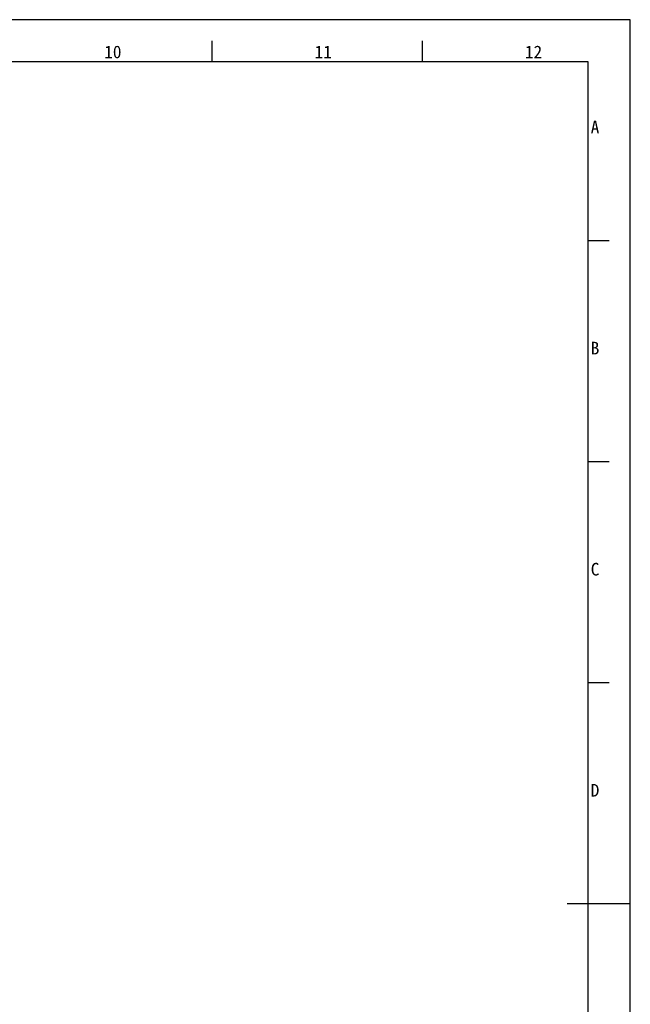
# Model space of a CAD drawing. Header units: millimetres. Extents: x 818 to 1412, y 141 to 561.
# Tile 86 of 86: x 1267 to 1412, y 327 to 561. Entities that reach past the tile are written whole.
import ezdxf

# ---------------------------------------------------------------- set-up
doc = ezdxf.new("R2010")
doc.units = ezdxf.units.MM
doc.header["$LTSCALE"] = 61.468
doc.layers.get('0').update_dxf_attribs({"linetype": 'CONTINUOUS'})
doc.styles.add('TEXTSTYLE_2', font='simfang.ttf')
doc.styles.add('TEXTSTYLE_4', font='simfang.ttf')

msp = doc.modelspace()

# ---------------------------------------------------------------- linework, layer by layer
at = {"color": 7}
for p, q in [((1412.4847, 560.8556), (818.4847, 560.8556)), ((1412.4847, 140.8556), (1412.4847, 560.8556)), ((1313.122, 550.8556), (1313.122, 555.8556)), ((1363.122, 550.8556), (1363.122, 555.8556)), ((1402.4847, 550.8556), (843.4847, 550.8556)), ((1402.4847, 150.8556), (1402.4847, 550.8556)), ((1407.4847, 508.3507), (1402.4847, 508.3507)), ((1407.4847, 455.8514), (1402.4847, 455.8514)), ((1407.4847, 403.3521), (1402.4847, 403.3521)), ((1412.4847, 350.8556), (1397.4847, 350.8556))]:
    msp.add_line(p, q, dxfattribs=at)
at = {"color": 2}
msp.add_line((1407.4847, 350.8528), (1402.4847, 350.8528), dxfattribs=at)

# ---------------------------------------------------------------- texts
at = {"color": 3}
for s, height, style, p in [('10', 2.99996, 'TEXTSTYLE_4', (1287.441, 551.7026)), ('11', 2.99996, 'TEXTSTYLE_4', (1337.441, 551.7026)), ('12', 2.99996, 'TEXTSTYLE_4', (1387.441, 551.7026)), ('A', 3, 'TEXTSTYLE_2', (1403.0735, 533.8494)), ('B', 3, 'TEXTSTYLE_2', (1403.0735, 481.3494)), ('C', 3, 'TEXTSTYLE_2', (1403.0735, 428.8494)), ('D', 3, 'TEXTSTYLE_2', (1403.0735, 376.3494))]:
    msp.add_text(s, height=height, dxfattribs=dict(at, style=style)).set_placement(p)

doc.saveas('drawing.dxf')
